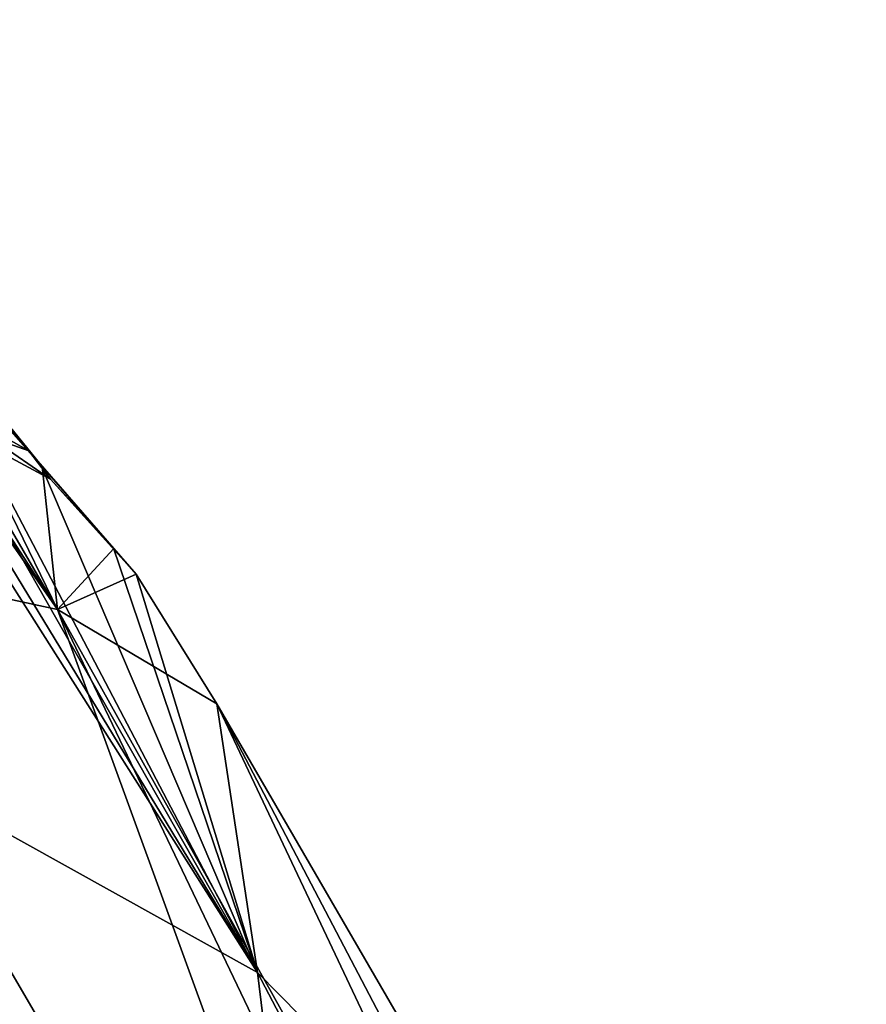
# Model space of a CAD drawing. Header units: millimetres. Extents: x -148 to 148, y -43 to 91.
# Tile 140 of 149: x 139 to 146, y 21 to 29. Entities that reach past the tile are written whole.
import ezdxf

# ---------------------------------------------------------------- set-up
doc = ezdxf.new("R2010")
doc.units = ezdxf.units.MM
doc.header["$LTSCALE"] = 65.185185
for name, color, linetype in [('179', 7, 'CONTINUOUS'), ('180', 7, 'CONTINUOUS'), ('204', 7, 'CONTINUOUS'), ('207', 7, 'CONTINUOUS'), ('227', 7, 'CONTINUOUS'), ('260', 7, 'CONTINUOUS'), ('263', 7, 'CONTINUOUS'), ('277', 7, 'CONTINUOUS')]:
    doc.layers.add(name, color=color, linetype=linetype)

msp = doc.modelspace()

# ---------------------------------------------------------------- linework, layer by layer
at = {"layer": '179', "color": 7, "linetype": 'Continuous'}
for points in [[(136.8908, 28.2552, -8.1494), (139.357, 24.4488, -8.3911), (136.0728, 29.1723, -9.0329), (136.8908, 28.2552, -8.1494)], [(139.357, 24.4488, -8.3911), (136.5933, 25.0403, -16.777), (136.0728, 29.1723, -9.0329), (139.357, 24.4488, -8.3911)], [(137.6203, 27.431, -7.2138), (139.357, 24.4488, -8.3911), (136.8908, 28.2552, -8.1494), (137.6203, 27.431, -7.2138)], [(138.2586, 26.7071, -6.2325), (139.357, 24.4488, -8.3911), (137.6203, 27.431, -7.2138), (138.2586, 26.7071, -6.2325)], [(139.2362, 25.5932, -4.1682), (139.357, 24.4488, -8.3911), (138.2586, 26.7071, -6.2325), (139.2362, 25.5932, -4.1682)], [(139.8101, 24.9358, -2.0384), (139.357, 24.4488, -8.3911), (139.2362, 25.5932, -4.1682), (139.8101, 24.9358, -2.0384)], [(139.5699, 14.0188, -24.3598), (137.0861, 14.2454, -28.5544), (132.3879, 25.487, -25.0622), (139.5699, 14.0188, -24.3598)], [(136.5933, 25.0403, -16.777), (139.5699, 14.0188, -24.3598), (132.3879, 25.487, -25.0622), (136.5933, 25.0403, -16.777)], [(141.6118, 13.8746, -20.1964), (139.5699, 14.0188, -24.3598), (136.5933, 25.0403, -16.777), (141.6118, 13.8746, -20.1964)], [(143.2386, 13.7946, -16.068), (141.6118, 13.8746, -20.1964), (136.5933, 25.0403, -16.777), (143.2386, 13.7946, -16.068)], [(139.357, 24.4488, -8.3911), (143.2386, 13.7946, -16.068), (136.5933, 25.0403, -16.777), (139.357, 24.4488, -8.3911)], [(139.9883, 24.7303), (139.357, 24.4488, -8.3911), (139.8101, 24.9358, -2.0384), (139.9883, 24.7303)], [(140.6339, 23.6922), (139.357, 24.4488, -8.3911), (139.9883, 24.7303), (140.6339, 23.6922)], [(145.3292, 13.7643, -7.9462), (144.47, 13.764, -11.9848), (139.357, 24.4488, -8.3911), (145.3292, 13.7643, -7.9462)], [(140.6339, 23.6922), (145.3292, 13.7643, -7.9462), (139.357, 24.4488, -8.3911), (140.6339, 23.6922)], [(144.47, 13.764, -11.9848), (143.2386, 13.7946, -16.068), (139.357, 24.4488, -8.3911), (144.47, 13.764, -11.9848)], [(145.8387, 13.7699, -3.9455), (145.3292, 13.7643, -7.9462), (140.6339, 23.6922), (145.8387, 13.7699, -3.9455)], [(143.2102, 19.2579), (145.8387, 13.7699, -3.9455), (140.6339, 23.6922), (143.2102, 19.2579)]]:
    msp.add_3dface(points, dxfattribs=at)
at = {"layer": '180', "color": 7, "linetype": 'Continuous'}
for points in [[(136.2269, 29.0003, 8.8776), (140.9611, 21.5422, 9.2268), (136.8472, 28.3042, 8.2011), (136.2269, 29.0003, 8.8776)], [(140.9611, 21.5422, 9.2268), (136.2269, 29.0003, 8.8776), (137.1665, 23.6511, 17.6093), (140.9611, 21.5422, 9.2268)], [(136.8472, 28.3042, 8.2011), (140.9611, 21.5422, 9.2268), (137.5869, 27.469, 7.26), (136.8472, 28.3042, 8.2011)], [(137.5869, 27.469, 7.26), (140.9611, 21.5422, 9.2268), (138.2335, 26.7357, 6.2747), (137.5869, 27.469, 7.26)], [(138.2335, 26.7357, 6.2747), (140.9611, 21.5422, 9.2268), (139.225, 25.6059, 4.1984), (138.2335, 26.7357, 6.2747)], [(139.225, 25.6059, 4.1984), (140.9611, 21.5422, 9.2268), (139.8074, 24.939, 2.0542), (139.225, 25.6059, 4.1984)], [(140.9611, 21.5422, 9.2268), (139.9883, 24.7303), (139.8074, 24.939, 2.0542), (140.9611, 21.5422, 9.2268)], [(140.6339, 23.6922), (139.9883, 24.7303), (140.9611, 21.5422, 9.2268), (140.6339, 23.6922)], [(143.2102, 19.2579), (140.6339, 23.6922), (140.9611, 21.5422, 9.2268), (143.2102, 19.2579)], [(141.8331, 14.3945, 19.0433), (140.9611, 21.5422, 9.2268), (137.1665, 23.6511, 17.6093), (141.8331, 14.3945, 19.0433)], [(145.0026, 13.8201, 9.5486), (143.2102, 19.2579), (140.9611, 21.5422, 9.2268), (145.0026, 13.8201, 9.5486)], [(145.0026, 13.8201, 9.5486), (140.9611, 21.5422, 9.2268), (141.8331, 14.3945, 19.0433), (145.0026, 13.8201, 9.5486)]]:
    msp.add_3dface(points, dxfattribs=at)
at = {"layer": '204', "color": 7, "linetype": 'Continuous'}
for points in [[(139.1726, 13.2778, -19.597), (130.3276, 24.5013, -23.9857), (137.1424, 13.4363, -23.6484), (139.1726, 13.2778, -19.597)], [(134.4132, 24.0247, -16.0113), (130.3276, 24.5013, -23.9857), (139.1726, 13.2778, -19.597), (134.4132, 24.0247, -16.0113)], [(140.7923, 13.1861, -15.5758), (134.4132, 24.0247, -16.0113), (139.1726, 13.2778, -19.597), (140.7923, 13.1861, -15.5758)], [(142.0195, 13.1458, -11.594), (134.4132, 24.0247, -16.0113), (140.7923, 13.1861, -15.5758), (142.0195, 13.1458, -11.594)], [(137.0908, 23.4169, -7.987), (134.4132, 24.0247, -16.0113), (142.0195, 13.1458, -11.594), (137.0908, 23.4169, -7.987)], [(138.3296, 22.6663, 0), (137.0908, 23.4169, -7.987), (140.9083, 18.2554, 0), (138.3296, 22.6663, 0)], [(140.9083, 18.2554, 0), (137.0908, 23.4169, -7.987), (143.5288, 13.1626, 0), (140.9083, 18.2554, 0)], [(143.5288, 13.1626, 0), (137.0908, 23.4169, -7.987), (143.3731, 13.143, -3.7965), (143.5288, 13.1626, 0)], [(143.3731, 13.143, -3.7965), (137.0908, 23.4169, -7.987), (142.8723, 13.1395, -7.6647), (143.3731, 13.143, -3.7965)], [(142.8723, 13.1395, -7.6647), (137.0908, 23.4169, -7.987), (142.0195, 13.1458, -11.594), (142.8723, 13.1395, -7.6647)]]:
    msp.add_3dface(points, dxfattribs=at)
at = {"layer": '207', "color": 7, "linetype": 'Continuous'}
for points in [[(138.3296, 22.6663, 0), (140.9083, 18.2554, 0), (138.7167, 20.5117, 8.7646), (138.3296, 22.6663, 0)], [(135.1141, 22.5266, 16.709), (138.7167, 20.5117, 8.7646), (139.5276, 13.7983, 18.1267), (135.1141, 22.5266, 16.709)]]:
    msp.add_3dface(points, dxfattribs=at)
at = {"layer": '227', "color": 7, "linetype": 'Continuous'}
for points in [[(141.5481, 14.419, 19.6456), (137.1665, 23.6511, 17.6093), (137.0985, 23.1236, 18.4831), (141.5481, 14.419, 19.6456)], [(141.8331, 14.3945, 19.0433), (137.1665, 23.6511, 17.6093), (141.5481, 14.419, 19.6456), (141.8331, 14.3945, 19.0433)], [(140.4452, 13.4961, 21.8918), (135.5037, 23.3651, 20.3325), (134.7964, 20.9343, 22.1841), (140.4452, 13.4961, 21.8918)], [(140.4452, 13.4961, 21.8918), (137.0985, 23.1236, 18.4831), (135.5037, 23.3651, 20.3325), (140.4452, 13.4961, 21.8918)], [(140.4452, 13.4961, 21.8918), (140.686, 13.8404, 21.4119), (137.0985, 23.1236, 18.4831), (140.4452, 13.4961, 21.8918)], [(140.686, 13.8404, 21.4119), (141.2624, 14.335, 20.2415), (137.0985, 23.1236, 18.4831), (140.686, 13.8404, 21.4119)], [(141.2624, 14.335, 20.2415), (141.5481, 14.419, 19.6456), (137.0985, 23.1236, 18.4831), (141.2624, 14.335, 20.2415)]]:
    msp.add_3dface(points, dxfattribs=at)
at = {"layer": '260', "color": 7, "linetype": 'Continuous'}
for points in [[(139.2362, 25.5932, -4.1682), (138.2586, 26.7071, -6.2325), (138.6109, 26.3602, -4.3784), (139.2362, 25.5932, -4.1682)], [(138.6109, 26.3602, -4.3784), (138.2714, 26.2018, -1.9406), (139.1296, 25.7187, -2.223), (138.6109, 26.3602, -4.3784)], [(139.2362, 25.5932, -4.1682), (138.6109, 26.3602, -4.3784), (139.1296, 25.7187, -2.223), (139.2362, 25.5932, -4.1682)], [(138.2714, 26.2018, -1.9406), (138.3968, 25.978, 0.0002), (139.1296, 25.7187, -2.223), (138.2714, 26.2018, -1.9406)], [(139.1296, 25.7187, -2.223), (138.3968, 25.978, 0.0002), (139.3012, 25.4919, 0.0001), (139.1296, 25.7187, -2.223)], [(139.8101, 24.9358, -2.0384), (139.2362, 25.5932, -4.1682), (139.1296, 25.7187, -2.223), (139.8101, 24.9358, -2.0384)], [(139.8101, 24.9358, -2.0384), (139.1296, 25.7187, -2.223), (139.3012, 25.4919, 0.0001), (139.8101, 24.9358, -2.0384)], [(139.9883, 24.7303), (139.8101, 24.9358, -2.0384), (139.3012, 25.4919, 0.0001), (139.9883, 24.7303)]]:
    msp.add_3dface(points, dxfattribs=at)
at = {"layer": '263', "color": 7, "linetype": 'Continuous'}
for points in [[(138.2335, 26.7357, 6.2747), (139.225, 25.6059, 4.1984), (138.611, 26.3601, 4.3781), (138.2335, 26.7357, 6.2747)], [(138.611, 26.3601, 4.3781), (139.1296, 25.7187, 2.223), (138.2713, 26.2019, 1.9413), (138.611, 26.3601, 4.3781)], [(138.611, 26.3601, 4.3781), (139.225, 25.6059, 4.1984), (139.1296, 25.7187, 2.223), (138.611, 26.3601, 4.3781)], [(139.3012, 25.4919, 0.0001), (138.3968, 25.978, 0.0002), (138.2713, 26.2019, 1.9413), (139.3012, 25.4919, 0.0001)], [(139.1296, 25.7187, 2.223), (139.3012, 25.4919, 0.0001), (138.2713, 26.2019, 1.9413), (139.1296, 25.7187, 2.223)], [(139.225, 25.6059, 4.1984), (139.8074, 24.939, 2.0542), (139.1296, 25.7187, 2.223), (139.225, 25.6059, 4.1984)], [(139.8074, 24.939, 2.0542), (139.9883, 24.7303), (139.1296, 25.7187, 2.223), (139.8074, 24.939, 2.0542)], [(139.9883, 24.7303), (139.3012, 25.4919, 0.0001), (139.1296, 25.7187, 2.223), (139.9883, 24.7303)]]:
    msp.add_3dface(points, dxfattribs=at)
at = {"layer": '277', "color": 7, "linetype": 'Continuous'}
for points in [[(135.1141, 22.5266, 16.709), (139.0847, 13.7402, 19.0558), (134.109, 23.3018, 17.6225), (135.1141, 22.5266, 16.709)], [(139.0847, 13.7402, 19.0558), (139.0549, 13.7229, 19.1178), (134.109, 23.3018, 17.6225), (139.0847, 13.7402, 19.0558)], [(135.1141, 22.5266, 16.709), (139.5276, 13.7983, 18.1267), (139.0847, 13.7402, 19.0558), (135.1141, 22.5266, 16.709)]]:
    msp.add_3dface(points, dxfattribs=at)

doc.saveas('drawing.dxf')
